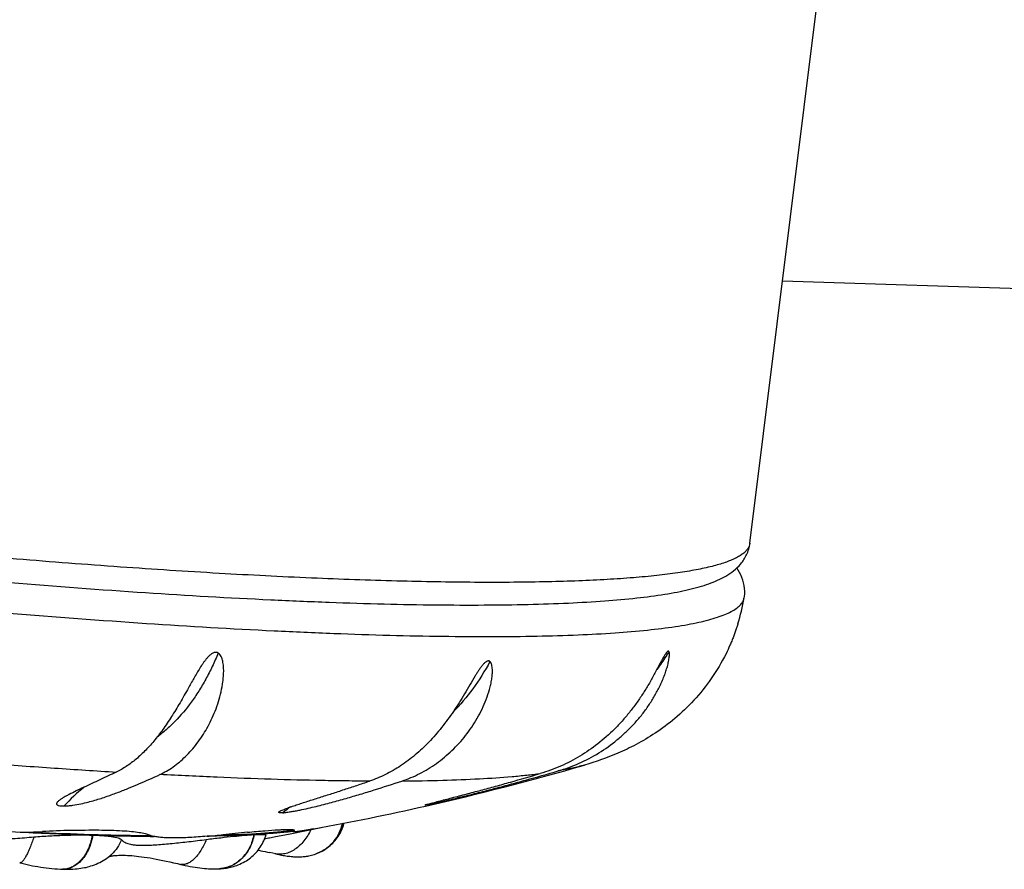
# Model space of a CAD drawing. Header units: millimetres. Extents: x -139 to 522, y -59 to 433.
# Tile 4 of 40: x -107 to -89, y 33 to 49. Entities that reach past the tile are written whole.
import ezdxf

# ---------------------------------------------------------------- set-up
doc = ezdxf.new("R2010")
doc.units = ezdxf.units.MM
doc.header["$LTSCALE"] = 23.1
doc.layers.get('0').update_dxf_attribs({"linetype": 'CONTINUOUS'})

msp = doc.modelspace()

# ---------------------------------------------------------------- linework, layer by layer
at = {"color": 7, "linetype": 'CONTINUOUS'}
for p, q in [((-93.817, 39.224), (-91.626, 56.864)), ((-94.041, 37.717), (-94.04, 37.719)), ((-106.623, 34.322), (-106.612, 34.322)), ((-102.393, 33.804), (-101.814, 33.922)), ((-102.354, 33.875), (-102.348, 33.845)), ((-102.348, 33.845), (-102.348, 33.844)), ((-105.023, 33.77), (-104.99, 33.77)), ((-103.651, 33.781), (-103.647, 33.781)), ((-102.663, 33.427), (-102.772, 33.452)), ((-101.891, 33.437), (-101.892, 33.437)), ((-107.441, 33.262), (-107.441, 33.262)), ((-105.744, 33.404), (-105.738, 33.409)), ((-101.903, 33.433), (-101.895, 33.436)), ((-101.892, 33.437), (-101.895, 33.436)), ((-106.649, 33.141), (-106.649, 33.141)), ((-106.642, 33.141), (-106.643, 33.141)), ((-104.441, 33.233), (-104.441, 33.234)), ((-103.72, 33.15), (-103.722, 33.149))]:
    msp.add_line(p, q, dxfattribs=at)
at = {"color": 9, "linetype": 'CONTINUOUS'}
for p, q in [((-102.332, 33.857), (-102.336, 33.879)), ((-103.714, 33.15), (-103.716, 33.15))]:
    msp.add_line(p, q, dxfattribs=at)
at = {"color": 7, "linetype": 'CONTINUOUS'}
for points in [[(-93.208, 44.124), (-73.129, 43.475), (-62.083, 43.117), (-38.457, 42.351)], [(-93.922, 38.206), (-93.918, 38.232), (-93.914, 38.28), (-93.913, 38.331), (-93.916, 38.383), (-93.923, 38.435), (-93.933, 38.488), (-93.948, 38.539), (-93.965, 38.588), (-93.985, 38.636), (-94.008, 38.681), (-94.033, 38.724), (-94.059, 38.765)], [(-101.883, 33.441), (-101.857, 33.452), (-101.829, 33.465), (-101.801, 33.479), (-101.774, 33.494), (-101.747, 33.51), (-101.721, 33.527), (-101.695, 33.545), (-101.67, 33.565), (-101.646, 33.585), (-101.622, 33.607), (-101.599, 33.629), (-101.577, 33.652), (-101.556, 33.676), (-101.535, 33.701), (-101.516, 33.727), (-101.498, 33.754), (-101.48, 33.781), (-101.464, 33.809), (-101.449, 33.838), (-101.435, 33.867), (-101.422, 33.896), (-101.411, 33.927), (-101.4, 33.957), (-101.391, 33.988), (-101.387, 34.003)], [(-103.714, 33.15), (-103.696, 33.151), (-103.667, 33.153), (-103.638, 33.156), (-103.611, 33.16), (-103.584, 33.164), (-103.557, 33.168), (-103.531, 33.174), (-103.505, 33.179), (-103.478, 33.186), (-103.45, 33.194), (-103.422, 33.203), (-103.392, 33.213), (-103.362, 33.224), (-103.331, 33.238), (-103.3, 33.252), (-103.269, 33.267), (-103.24, 33.284), (-103.212, 33.3), (-103.185, 33.318), (-103.159, 33.337), (-103.132, 33.357), (-103.107, 33.379), (-103.082, 33.401), (-103.058, 33.424), (-103.035, 33.448), (-103.013, 33.473), (-102.992, 33.499), (-102.971, 33.526), (-102.952, 33.554), (-102.934, 33.582), (-102.917, 33.611), (-102.902, 33.641), (-102.887, 33.671), (-102.874, 33.702), (-102.862, 33.733), (-102.851, 33.765), (-102.848, 33.776)], [(-102.993, 33.497), (-102.981, 33.495), (-102.944, 33.488), (-102.905, 33.48), (-102.863, 33.472), (-102.819, 33.462), (-102.772, 33.452)], [(-107.441, 33.262), (-107.403, 33.253), (-107.354, 33.241), (-107.304, 33.23), (-107.254, 33.219), (-107.203, 33.208), (-107.152, 33.199), (-107.101, 33.19), (-107.049, 33.181), (-106.997, 33.173), (-106.945, 33.166), (-106.892, 33.16), (-106.84, 33.154), (-106.788, 33.149), (-106.736, 33.146), (-106.683, 33.143), (-106.649, 33.141)], [(-106.642, 33.141), (-106.612, 33.14), (-106.569, 33.14), (-106.527, 33.141), (-106.486, 33.142), (-106.447, 33.144), (-106.408, 33.147), (-106.371, 33.15), (-106.336, 33.154), (-106.301, 33.159), (-106.267, 33.165), (-106.235, 33.171), (-106.204, 33.177), (-106.173, 33.185), (-106.142, 33.193), (-106.111, 33.202), (-106.08, 33.213), (-106.047, 33.224), (-106.014, 33.237), (-105.981, 33.252), (-105.947, 33.268), (-105.914, 33.285), (-105.882, 33.304), (-105.851, 33.323), (-105.821, 33.343), (-105.793, 33.364), (-105.767, 33.384), (-105.744, 33.404)], [(-105.776, 33.378), (-105.77, 33.379), (-105.761, 33.382), (-105.75, 33.384), (-105.737, 33.387)], [(-105.737, 33.387), (-105.723, 33.39), (-105.706, 33.392), (-105.687, 33.395), (-105.667, 33.397), (-105.644, 33.399), (-105.62, 33.401), (-105.593, 33.402), (-105.565, 33.403), (-105.534, 33.403), (-105.502, 33.403), (-105.467, 33.402), (-105.43, 33.401), (-105.391, 33.399), (-105.35, 33.396), (-105.307, 33.392), (-105.262, 33.388), (-105.216, 33.382), (-105.167, 33.376), (-105.116, 33.369), (-105.063, 33.361), (-105.009, 33.352), (-104.952, 33.342), (-104.893, 33.331), (-104.833, 33.32), (-104.77, 33.307), (-104.706, 33.293), (-104.639, 33.279), (-104.57, 33.263), (-104.499, 33.247), (-104.441, 33.233)], [(-102.663, 33.427), (-102.635, 33.421), (-102.608, 33.415), (-102.581, 33.41), (-102.554, 33.405), (-102.527, 33.4), (-102.502, 33.396), (-102.476, 33.392), (-102.451, 33.388), (-102.426, 33.385), (-102.402, 33.383), (-102.378, 33.38), (-102.354, 33.378), (-102.331, 33.376), (-102.308, 33.375), (-102.285, 33.374), (-102.262, 33.374), (-102.24, 33.374), (-102.218, 33.374), (-102.196, 33.375), (-102.175, 33.376), (-102.154, 33.377), (-102.132, 33.379), (-102.111, 33.382), (-102.089, 33.385), (-102.066, 33.388), (-102.044, 33.393), (-102.02, 33.398), (-101.995, 33.404), (-101.97, 33.411), (-101.943, 33.419), (-101.915, 33.428), (-101.903, 33.433)], [(-104.441, 33.233), (-104.403, 33.225), (-104.356, 33.214), (-104.308, 33.204), (-104.261, 33.195), (-104.215, 33.187), (-104.17, 33.179), (-104.125, 33.173), (-104.081, 33.167), (-104.038, 33.162), (-103.996, 33.157), (-103.956, 33.154), (-103.916, 33.151), (-103.878, 33.149), (-103.841, 33.148), (-103.806, 33.147), (-103.772, 33.148), (-103.739, 33.149), (-103.722, 33.149)]]:
    msp.add_lwpolyline(points, dxfattribs=at)
for centre, radius, start, end in [((-97.553, 38.806), 3.677, 342.8023, 350.6078), ((-110.982, 83.583), 50.5, 282.7088, 286.1893), ((-110.983, 83.589), 50.506, 280.2997, 282.7086), ((-102.791, 125.964), 92.246, 266.33638, 267.1661), ((-107.657, 45.218), 11.391, 271.5326, 273.2135), ((-103.887, 103.41), 69.665, 267.14959, 268.19247), ((-103.605, 111.055), 77.303, 267.32815, 267.46863), ((-105.908, 14.098), 19.778, 91.6792, 93.2188), ((-99.758, -2.555), 36.549, 95.388, 96.1088), ((-104.396, 85.73), 51.978, 268.1448, 269.4078), ((-105.018, 46.561), 12.848, 274.7901, 276.1223), ((-104.42, 58.888), 25.119, 271.6183, 271.7534), ((-102.17, 34.153), 0.768, 291.3344, 291.973)]:
    msp.add_arc(centre, radius, start, end, dxfattribs=at)
at = {"color": 9, "linetype": 'CONTINUOUS'}
for centre, radius, start, end in [((-103.747, 31.658), 3.912, 129.596, 137.0804), ((-96.914, 30.093), 5.163, 124.3128, 124.5565), ((-99.706, 30.64), 4.541, 126.1773, 128.4723), ((-102.173, 34.153), 0.769, 291.2219, 292.1564), ((-106.224, 33.954), 0.73, 311.6826, 312.5809), ((-106.638, 33.491), 0.35, 268.2421, 269.1497), ((-106.638, 33.495), 0.353, 269.1509, 270.7107), ((-103.753, 33.758), 0.609, 273.1016, 273.5187), ((-103.753, 33.759), 0.61, 273.6773, 275.4434)]:
    msp.add_arc(centre, radius, start, end, dxfattribs=at)
at = {"color": 7, "linetype": 'CONTINUOUS'}
for points, knots in [([(-126.712, 40.93), (-125.859, 40.78), (-124.11, 40.486), (-121.432, 40.075), (-118.667, 39.687), (-115.862, 39.329), (-113.063, 39.006), (-110.315, 38.724), (-107.665, 38.488), (-105.157, 38.302), (-103.173, 38.187), (-101.688, 38.124), (-100.661, 38.092), (-99.697, 38.074), (-98.801, 38.071), (-97.976, 38.081), (-97.225, 38.106), (-96.549, 38.145), (-95.95, 38.198), (-95.499, 38.257), (-95.178, 38.313), (-94.964, 38.359), (-94.767, 38.409), (-94.586, 38.466), (-94.419, 38.532), (-94.263, 38.611), (-94.115, 38.709), (-94.004, 38.815), (-93.926, 38.92), (-93.875, 39.012), (-93.836, 39.114), (-93.821, 39.187), (-93.817, 39.224)], [0, 0, 0, 0, 0.07759, 0.158982, 0.242844, 0.327802, 0.412459, 0.495424, 0.575339, 0.650899, 0.72088, 0.753426, 0.78417, 0.812993, 0.839791, 0.864469, 0.886953, 0.907186, 0.925144, 0.940847, 0.947881, 0.954401, 0.960447, 0.96608, 0.971394, 0.976538, 0.981729, 0.987252, 0.99023, 0.993368, 0.996644, 1, 1, 1, 1]), ([(-94.04, 37.719), (-94.041, 37.716), (-94.044, 37.706), (-94.051, 37.687), (-94.059, 37.659), (-94.074, 37.615), (-94.096, 37.554), (-94.124, 37.478), (-94.155, 37.4), (-94.2, 37.294), (-94.237, 37.216), (-94.262, 37.164)], [0, 0, 0, 0, 0.015419, 0.051858, 0.101956, 0.159934, 0.28837, 0.425258, 0.566321, 0.709689, 1, 1, 1, 1]), ([(-104.825, 34.909), (-104.739, 34.948), (-104.571, 35.048), (-104.339, 35.243), (-104.126, 35.486), (-103.972, 35.721), (-103.865, 35.928), (-103.792, 36.095), (-103.73, 36.27), (-103.681, 36.453), (-103.652, 36.609), (-103.639, 36.736), (-103.634, 36.833), (-103.637, 36.928), (-103.648, 37.007), (-103.664, 37.068), (-103.685, 37.123), (-103.712, 37.162), (-103.737, 37.177)], [0, 0, 0, 0, 0.103345, 0.213467, 0.331076, 0.455882, 0.520836, 0.587336, 0.655234, 0.724329, 0.794325, 0.829537, 0.864763, 0.899844, 0.9345, 0.95154, 0.968257, 1, 1, 1, 1]), ([(-103.737, 37.177), (-103.74, 37.179), (-103.746, 37.182), (-103.757, 37.186), (-103.768, 37.189), (-103.783, 37.19), (-103.803, 37.188), (-103.835, 37.178), (-103.873, 37.154), (-103.914, 37.118), (-103.951, 37.077), (-103.986, 37.033), (-104.019, 36.988), (-104.061, 36.926), (-104.11, 36.848), (-104.165, 36.752), (-104.219, 36.657), (-104.255, 36.594), (-104.272, 36.562)], [0, 0, 0, 0, 0.012739, 0.025563, 0.038566, 0.051813, 0.079239, 0.108051, 0.168847, 0.232143, 0.296505, 0.361281, 0.426152, 0.490952, 0.619979, 0.74795, 0.874667, 1, 1, 1, 1]), ([(-95.405, 37.141), (-95.413, 37.127), (-95.429, 37.1), (-95.462, 37.041), (-95.502, 36.965), (-95.55, 36.873), (-95.617, 36.748), (-95.704, 36.593), (-95.816, 36.411), (-95.936, 36.236), (-96.064, 36.067), (-96.199, 35.907), (-96.39, 35.706), (-96.648, 35.478), (-96.985, 35.245), (-97.345, 35.058), (-97.599, 34.966), (-97.727, 34.928)], [0, 0, 0, 0, 0.014278, 0.02927, 0.060364, 0.092176, 0.124296, 0.188824, 0.253312, 0.317541, 0.381416, 0.444895, 0.507958, 0.632798, 0.756187, 0.878503, 1, 1, 1, 1]), ([(-97.395, 34.977), (-97.262, 35.016), (-97.001, 35.111), (-96.632, 35.305), (-96.349, 35.506), (-96.14, 35.689), (-95.993, 35.836), (-95.856, 35.992), (-95.731, 36.157), (-95.618, 36.33), (-95.535, 36.48), (-95.476, 36.603), (-95.436, 36.695), (-95.4, 36.788), (-95.369, 36.881), (-95.348, 36.958), (-95.334, 37.019), (-95.326, 37.063), (-95.32, 37.105), (-95.317, 37.144), (-95.318, 37.176), (-95.322, 37.197), (-95.327, 37.204)], [0, 0, 0, 0, 0.128946, 0.258006, 0.387265, 0.451938, 0.516565, 0.5811, 0.645487, 0.709626, 0.77335, 0.804972, 0.836352, 0.867395, 0.897935, 0.927669, 0.942067, 0.955995, 0.969247, 0.98148, 0.992088, 1, 1, 1, 1]), ([(-94.262, 37.164), (-94.343, 37.003), (-94.523, 36.699), (-94.848, 36.294), (-95.203, 35.955), (-95.568, 35.683), (-95.926, 35.47), (-96.364, 35.262), (-96.691, 35.147), (-96.902, 35.086)], [0, 0, 0, 0, 0.155799, 0.306056, 0.448322, 0.580259, 0.700503, 0.809299, 1, 1, 1, 1]), ([(-95.327, 37.204), (-95.328, 37.205), (-95.329, 37.208), (-95.333, 37.211), (-95.339, 37.212), (-95.345, 37.211), (-95.352, 37.207), (-95.361, 37.2), (-95.371, 37.189), (-95.387, 37.169), (-95.397, 37.152), (-95.405, 37.141)], [0, 0, 0, 0, 0.040625, 0.076166, 0.144294, 0.184033, 0.229941, 0.342254, 0.480689, 0.639927, 1, 1, 1, 1]), ([(-100.31, 34.788), (-100.196, 34.825), (-99.972, 34.92), (-99.658, 35.112), (-99.369, 35.351), (-99.112, 35.634), (-98.931, 35.901), (-98.811, 36.131), (-98.734, 36.311), (-98.683, 36.466), (-98.651, 36.592), (-98.633, 36.686), (-98.622, 36.78), (-98.62, 36.856), (-98.625, 36.915), (-98.631, 36.95), (-98.639, 36.975), (-98.645, 36.99), (-98.651, 37), (-98.657, 37.01), (-98.663, 37.016), (-98.667, 37.019)], [0, 0, 0, 0, 0.120302, 0.242762, 0.367784, 0.495172, 0.624556, 0.68985, 0.755307, 0.820622, 0.853072, 0.885207, 0.916779, 0.94731, 0.961914, 0.975795, 0.982367, 0.988617, 0.991611, 0.994512, 1, 1, 1, 1]), ([(-98.667, 37.019), (-98.67, 37.021), (-98.674, 37.025), (-98.682, 37.028), (-98.691, 37.029), (-98.703, 37.03), (-98.719, 37.025), (-98.739, 37.015), (-98.758, 37), (-98.783, 36.976), (-98.813, 36.942), (-98.847, 36.897), (-98.879, 36.849), (-98.911, 36.8), (-98.931, 36.767), (-98.942, 36.75)], [0, 0, 0, 0, 0.020763, 0.041244, 0.062042, 0.083682, 0.130824, 0.184063, 0.242651, 0.305139, 0.43732, 0.574977, 0.715431, 0.857347, 1, 1, 1, 1]), ([(-98.942, 36.75), (-98.976, 36.694), (-99.042, 36.581), (-99.141, 36.413), (-99.242, 36.248), (-99.381, 36.036), (-99.563, 35.786), (-99.801, 35.513), (-100.055, 35.272), (-100.327, 35.068), (-100.612, 34.903), (-100.812, 34.82), (-100.914, 34.786)], [0, 0, 0, 0, 0.069073, 0.137762, 0.20573, 0.272823, 0.404033, 0.53101, 0.65369, 0.772381, 0.887672, 1, 1, 1, 1]), ([(-104.272, 36.562), (-104.325, 36.469), (-104.427, 36.286), (-104.584, 36.023), (-104.746, 35.78), (-104.912, 35.56), (-105.084, 35.365), (-105.263, 35.197), (-105.446, 35.06), (-105.575, 34.986), (-105.64, 34.955)], [0, 0, 0, 0, 0.149774, 0.293136, 0.42943, 0.558197, 0.679303, 0.792977, 0.899749, 1, 1, 1, 1]), ([(-105.64, 34.955), (-105.691, 34.931), (-105.792, 34.882), (-105.944, 34.811), (-106.095, 34.74), (-106.242, 34.672), (-106.383, 34.605), (-106.496, 34.549), (-106.58, 34.505), (-106.636, 34.473), (-106.685, 34.441), (-106.714, 34.419), (-106.726, 34.407)], [0, 0, 0, 0, 0.139277, 0.277279, 0.413561, 0.547196, 0.676605, 0.799127, 0.856465, 0.910037, 0.958513, 1, 1, 1, 1]), ([(-106.612, 34.322), (-106.599, 34.322), (-106.572, 34.324), (-106.517, 34.328), (-106.426, 34.339), (-106.304, 34.362), (-106.167, 34.394), (-106.003, 34.439), (-105.815, 34.499), (-105.603, 34.577), (-105.401, 34.657), (-105.142, 34.765), (-104.951, 34.851), (-104.825, 34.909)], [0, 0, 0, 0, 0.021342, 0.043146, 0.086305, 0.167039, 0.240678, 0.309132, 0.43576, 0.554128, 0.668021, 0.779575, 1, 1, 1, 1]), ([(-99.843, 34.345), (-99.823, 34.349), (-99.779, 34.358), (-99.682, 34.379), (-99.552, 34.408), (-99.392, 34.445), (-99.233, 34.484), (-99.074, 34.522), (-98.866, 34.575), (-98.608, 34.641), (-98.301, 34.722), (-97.897, 34.832), (-97.595, 34.918), (-97.395, 34.977)], [0, 0, 0, 0, 0.024124, 0.053391, 0.117164, 0.182453, 0.247547, 0.312099, 0.376087, 0.502653, 0.627885, 0.752312, 1, 1, 1, 1]), ([(-99.831, 34.355), (-99.8, 34.364), (-99.731, 34.382), (-99.622, 34.411), (-99.501, 34.442), (-99.329, 34.487), (-99.107, 34.545), (-98.835, 34.617), (-98.56, 34.691), (-98.19, 34.794), (-97.912, 34.873), (-97.727, 34.928)], [0, 0, 0, 0, 0.044205, 0.097532, 0.155469, 0.216127, 0.342098, 0.471459, 0.602563, 0.734606, 1, 1, 1, 1]), ([(-102.598, 34.216), (-102.595, 34.219), (-102.588, 34.223), (-102.57, 34.233), (-102.544, 34.245), (-102.508, 34.26), (-102.468, 34.276), (-102.424, 34.292), (-102.361, 34.314), (-102.278, 34.342), (-102.174, 34.376), (-102.067, 34.411), (-101.956, 34.446), (-101.805, 34.494), (-101.614, 34.555), (-101.382, 34.63), (-101.148, 34.707), (-100.992, 34.759), (-100.914, 34.786)], [0, 0, 0, 0, 0.006594, 0.014502, 0.033464, 0.055616, 0.080111, 0.106386, 0.134062, 0.192601, 0.254222, 0.317999, 0.383332, 0.449815, 0.58513, 0.72242, 0.860848, 1, 1, 1, 1]), ([(-102.531, 34.196), (-102.519, 34.196), (-102.494, 34.199), (-102.442, 34.206), (-102.376, 34.216), (-102.295, 34.23), (-102.189, 34.251), (-102.061, 34.279), (-101.911, 34.314), (-101.766, 34.351), (-101.58, 34.4), (-101.354, 34.463), (-101.087, 34.541), (-100.74, 34.647), (-100.481, 34.731), (-100.31, 34.788)], [0, 0, 0, 0, 0.01562, 0.032442, 0.067834, 0.103702, 0.139192, 0.208302, 0.275009, 0.339729, 0.402898, 0.525926, 0.646133, 0.764769, 1, 1, 1, 1]), ([(-106.726, 34.407), (-106.731, 34.403), (-106.739, 34.394), (-106.749, 34.38), (-106.753, 34.368), (-106.753, 34.359), (-106.749, 34.349), (-106.74, 34.341), (-106.727, 34.335), (-106.707, 34.328), (-106.671, 34.323), (-106.64, 34.322), (-106.623, 34.322)], [0, 0, 0, 0, 0.097087, 0.180794, 0.251741, 0.284718, 0.318693, 0.402415, 0.460059, 0.532503, 0.731671, 1, 1, 1, 1]), ([(-102.531, 34.196), (-102.539, 34.195), (-102.555, 34.194), (-102.575, 34.194), (-102.591, 34.195), (-102.6, 34.197), (-102.605, 34.199), (-102.607, 34.201), (-102.608, 34.204), (-102.607, 34.206), (-102.606, 34.209), (-102.603, 34.212), (-102.6, 34.215), (-102.598, 34.216)], [0, 0, 0, 0, 0.263813, 0.480282, 0.64054, 0.745613, 0.780757, 0.807744, 0.830728, 0.854458, 0.88228, 0.915656, 1, 1, 1, 1]), ([(-99.877, 34.341), (-99.876, 34.341), (-99.874, 34.342), (-99.871, 34.343), (-99.867, 34.344), (-99.859, 34.347), (-99.846, 34.351), (-99.836, 34.354), (-99.831, 34.355)], [0, 0, 0, 0, 0.044054, 0.116699, 0.21488, 0.335794, 0.635929, 1, 1, 1, 1]), ([(-99.843, 34.345), (-99.845, 34.344), (-99.851, 34.343), (-99.858, 34.342), (-99.865, 34.341), (-99.87, 34.34), (-99.874, 34.34), (-99.875, 34.34), (-99.877, 34.34), (-99.877, 34.34), (-99.877, 34.341)], [0, 0, 0, 0, 0.246637, 0.464859, 0.647674, 0.789347, 0.891567, 0.954551, 0.980515, 1, 1, 1, 1]), ([(-109.313, 33.866), (-109.265, 33.846), (-109.16, 33.806), (-108.983, 33.756), (-108.767, 33.715), (-108.505, 33.691), (-108.202, 33.686), (-107.87, 33.696), (-107.526, 33.717), (-107.294, 33.735), (-107.177, 33.745)], [0, 0, 0, 0, 0.072796, 0.155957, 0.255254, 0.377141, 0.520825, 0.676799, 0.837567, 1, 1, 1, 1]), ([(-107.019, 33.827), (-106.672, 33.812), (-106.007, 33.787), (-105.341, 33.773), (-105.023, 33.77)], [0, 0, 0, 0, 0.521717, 1, 1, 1, 1]), ([(-106.487, 33.868), (-106.397, 33.87), (-106.223, 33.874), (-105.973, 33.875), (-105.744, 33.871), (-105.54, 33.863), (-105.364, 33.85), (-105.22, 33.833), (-105.109, 33.812), (-105.047, 33.794), (-105.023, 33.782)], [0, 0, 0, 0, 0.183298, 0.354517, 0.510737, 0.64979, 0.769805, 0.868663, 0.945549, 1, 1, 1, 1]), ([(-103.647, 33.781), (-103.412, 33.788), (-103.074, 33.804), (-102.642, 33.837), (-102.446, 33.857), (-102.353, 33.868)], [0, 0, 0, 0, 0.543757, 0.783013, 1, 1, 1, 1]), ([(-103.19, 33.832), (-103.082, 33.842), (-102.888, 33.859), (-102.695, 33.873), (-102.609, 33.878)], [0, 0, 0, 0, 0.558513, 1, 1, 1, 1]), ([(-102.348, 33.844), (-102.403, 33.838), (-102.546, 33.824), (-102.786, 33.804), (-102.971, 33.793), (-103.067, 33.787)], [0, 0, 0, 0, 0.229595, 0.599099, 1, 1, 1, 1]), ([(-102.609, 33.878), (-102.601, 33.878), (-102.587, 33.879), (-102.565, 33.88), (-102.548, 33.881), (-102.536, 33.881), (-102.529, 33.882), (-102.526, 33.882), (-102.524, 33.882)], [0, 0, 0, 0, 0.265223, 0.520204, 0.763948, 0.883275, 0.942427, 1, 1, 1, 1]), ([(-102.524, 33.882), (-102.523, 33.882), (-102.52, 33.882), (-102.513, 33.882), (-102.503, 33.882), (-102.482, 33.883), (-102.455, 33.884), (-102.425, 33.884), (-102.398, 33.884), (-102.375, 33.883), (-102.357, 33.882), (-102.341, 33.88), (-102.333, 33.878), (-102.329, 33.877)], [0, 0, 0, 0, 0.02406, 0.048408, 0.096219, 0.189515, 0.36226, 0.516057, 0.650433, 0.766094, 0.863684, 0.939252, 1, 1, 1, 1]), ([(-102.354, 33.875), (-102.354, 33.876), (-102.352, 33.878), (-102.35, 33.88), (-102.348, 33.881)], [0, 0, 0, 0, 0.354697, 1, 1, 1, 1]), ([(-102.332, 33.857), (-102.337, 33.855), (-102.342, 33.852), (-102.347, 33.848), (-102.349, 33.846), (-102.348, 33.845)], [0, 0, 0, 0, 0.685805, 0.884141, 1, 1, 1, 1]), ([(-101.952, 33.895), (-101.982, 33.89), (-102.037, 33.879), (-102.114, 33.866), (-102.181, 33.855), (-102.236, 33.847), (-102.275, 33.842), (-102.301, 33.84), (-102.316, 33.839), (-102.328, 33.839), (-102.338, 33.84), (-102.344, 33.841), (-102.347, 33.843), (-102.348, 33.844), (-102.348, 33.844)], [0, 0, 0, 0, 0.22374, 0.41912, 0.587096, 0.728193, 0.83897, 0.882979, 0.920319, 0.950875, 0.974077, 0.990189, 0.996003, 1, 1, 1, 1]), ([(-102.317, 33.87), (-102.317, 33.868), (-102.32, 33.864), (-102.326, 33.861), (-102.33, 33.858), (-102.332, 33.857)], [0, 0, 0, 0, 0.330548, 0.613847, 1, 1, 1, 1]), ([(-102.329, 33.877), (-102.328, 33.877), (-102.326, 33.877), (-102.324, 33.876), (-102.322, 33.875)], [0, 0, 0, 0, 0.28577, 1, 1, 1, 1]), ([(-102.322, 33.875), (-102.322, 33.875), (-102.32, 33.874), (-102.318, 33.872), (-102.317, 33.87)], [0, 0, 0, 0, 0.328041, 1, 1, 1, 1]), ([(-107.177, 33.745), (-107.077, 33.753), (-106.88, 33.767), (-106.638, 33.777), (-106.454, 33.781), (-106.344, 33.782), (-106.26, 33.782), (-106.18, 33.781), (-106.122, 33.78), (-106.083, 33.779)], [0, 0, 0, 0, 0.275947, 0.539105, 0.66355, 0.782208, 0.839104, 0.894261, 1, 1, 1, 1]), ([(-106.085, 33.779), (-106.085, 33.78), (-106.083, 33.78), (-106.083, 33.779), (-106.081, 33.779), (-106.079, 33.779), (-106.079, 33.779)], [0, 0, 0, 0, 0.106257, 0.390734, 0.648244, 1, 1, 1, 1]), ([(-106.082, 33.779), (-106.047, 33.778), (-105.98, 33.775), (-105.883, 33.769), (-105.797, 33.761), (-105.721, 33.752), (-105.657, 33.74), (-105.606, 33.728), (-105.572, 33.715), (-105.552, 33.703), (-105.545, 33.696), (-105.542, 33.693)], [0, 0, 0, 0, 0.190584, 0.366246, 0.523643, 0.661723, 0.77921, 0.874909, 0.948076, 0.97651, 1, 1, 1, 1]), ([(-105.542, 33.693), (-105.53, 33.678), (-105.493, 33.647), (-105.433, 33.622), (-105.369, 33.606), (-105.303, 33.596), (-105.222, 33.59), (-105.123, 33.588), (-105.009, 33.591), (-104.831, 33.601), (-104.587, 33.623), (-104.279, 33.657), (-104.068, 33.683), (-103.96, 33.697)], [0, 0, 0, 0, 0.037089, 0.086758, 0.119692, 0.160331, 0.210503, 0.271396, 0.342913, 0.423514, 0.60358, 0.798081, 1, 1, 1, 1]), ([(-105.023, 33.782), (-105.017, 33.779), (-105.004, 33.774), (-104.982, 33.767), (-104.959, 33.761), (-104.942, 33.757), (-104.933, 33.755)], [0, 0, 0, 0, 0.211829, 0.44839, 0.711465, 1, 1, 1, 1]), ([(-103.945, 33.757), (-104, 33.752), (-104.107, 33.743), (-104.263, 33.733), (-104.408, 33.726), (-104.54, 33.724), (-104.659, 33.726), (-104.764, 33.73), (-104.854, 33.74), (-104.908, 33.75), (-104.933, 33.755)], [0, 0, 0, 0, 0.168114, 0.326238, 0.472524, 0.605791, 0.726018, 0.832858, 0.922789, 1, 1, 1, 1]), ([(-103.96, 33.697), (-103.87, 33.709), (-103.699, 33.73), (-103.46, 33.756), (-103.255, 33.775), (-103.13, 33.784), (-103.074, 33.787)], [0, 0, 0, 0, 0.306176, 0.578784, 0.811651, 1, 1, 1, 1]), ([(-103.074, 33.787), (-103.142, 33.784), (-103.28, 33.777), (-103.493, 33.768), (-103.716, 33.762), (-103.867, 33.759), (-103.945, 33.757)], [0, 0, 0, 0, 0.233055, 0.477644, 0.73381, 1, 1, 1, 1]), ([(-103.067, 33.787), (-103.068, 33.788), (-103.07, 33.788), (-103.073, 33.787), (-103.074, 33.787)], [0, 0, 0, 0, 0.340538, 1, 1, 1, 1]), ([(-103.07, 33.787), (-103.053, 33.788), (-103.021, 33.789), (-102.975, 33.791), (-102.937, 33.791), (-102.908, 33.791), (-102.89, 33.79), (-102.878, 33.789), (-102.868, 33.787), (-102.86, 33.786), (-102.854, 33.784), (-102.85, 33.782), (-102.847, 33.779), (-102.847, 33.777), (-102.848, 33.776)], [0, 0, 0, 0, 0.22432, 0.424371, 0.595502, 0.736406, 0.795319, 0.846387, 0.889602, 0.924973, 0.952619, 0.972972, 0.987439, 1, 1, 1, 1]), ([(-102.869, 33.714), (-102.839, 33.718), (-102.771, 33.73), (-102.612, 33.76), (-102.484, 33.786), (-102.393, 33.804)], [0, 0, 0, 0, 0.189746, 0.427735, 1, 1, 1, 1])]:
    msp.add_open_spline(points, degree=3, knots=knots, dxfattribs=at)
at = {"color": 9, "linetype": 'CONTINUOUS'}
for points, knots in [([(-127.017, 40.405), (-126.153, 40.253), (-124.38, 39.954), (-121.666, 39.537), (-118.862, 39.143), (-116.017, 38.778), (-113.175, 38.449), (-110.384, 38.162), (-107.69, 37.92), (-105.138, 37.728), (-103.117, 37.609), (-101.603, 37.542), (-100.554, 37.508), (-99.571, 37.488), (-98.656, 37.482), (-97.814, 37.49), (-97.047, 37.513), (-96.359, 37.549), (-95.754, 37.6), (-95.302, 37.655), (-94.983, 37.707), (-94.776, 37.748), (-94.592, 37.793), (-94.429, 37.84), (-94.289, 37.891), (-94.171, 37.945), (-94.075, 38.002), (-94.002, 38.062), (-93.951, 38.127), (-93.931, 38.174), (-93.927, 38.198)], [0, 0, 0, 0, 0.078724, 0.161325, 0.24646, 0.332744, 0.418771, 0.503141, 0.58448, 0.661467, 0.732856, 0.766087, 0.797496, 0.826958, 0.854357, 0.879586, 0.902551, 0.923168, 0.941366, 0.957094, 0.964022, 0.970323, 0.976, 0.981058, 0.985507, 0.989368, 0.992672, 0.995475, 0.997868, 1, 1, 1, 1]), ([(-93.817, 39.224), (-93.819, 39.207), (-93.828, 39.172), (-93.855, 39.122), (-93.894, 39.074), (-93.947, 39.028), (-94.012, 38.984), (-94.09, 38.942), (-94.18, 38.902), (-94.283, 38.864), (-94.399, 38.827), (-94.577, 38.779), (-94.832, 38.724), (-95.175, 38.668), (-95.567, 38.62), (-96.006, 38.579), (-96.492, 38.546), (-97.023, 38.521), (-97.819, 38.498), (-98.917, 38.49), (-100.353, 38.514), (-101.934, 38.569), (-103.647, 38.655), (-105.476, 38.772), (-107.403, 38.919), (-109.412, 39.094), (-111.483, 39.295), (-113.597, 39.522), (-115.018, 39.687), (-115.732, 39.774)], [0, 0, 0, 0, 0.00236, 0.004861, 0.007623, 0.010734, 0.014256, 0.018231, 0.022688, 0.027645, 0.033116, 0.039109, 0.052678, 0.068374, 0.086192, 0.106114, 0.128107, 0.152133, 0.178145, 0.235907, 0.3009, 0.372551, 0.450219, 0.533199, 0.620738, 0.712036, 0.806258, 0.90254, 1, 1, 1, 1]), ([(-103.737, 37.177), (-103.772, 37.093), (-103.845, 36.927), (-103.966, 36.689), (-104.097, 36.466), (-104.28, 36.195), (-104.485, 35.953), (-104.708, 35.743), (-104.823, 35.649), (-104.881, 35.604)], [0, 0, 0, 0, 0.139191, 0.275261, 0.406864, 0.533658, 0.773311, 0.887812, 1, 1, 1, 1]), ([(-95.327, 37.204), (-95.344, 37.175), (-95.416, 37.061), (-95.492, 36.95), (-95.552, 36.868)], [0, 0, 0, 0, 0.249347, 1, 1, 1, 1]), ([(-98.667, 37.019), (-98.762, 36.843), (-98.968, 36.507), (-99.224, 36.205), (-99.361, 36.069)], [0, 0, 0, 0, 0.508725, 1, 1, 1, 1]), ([(-110.497, 35.33), (-110.284, 35.31), (-109.861, 35.272), (-109.026, 35.2), (-108.005, 35.117), (-106.999, 35.043), (-106.215, 34.991), (-105.83, 34.967), (-105.64, 34.955)], [0, 0, 0, 0, 0.131581, 0.261513, 0.516069, 0.762622, 0.882566, 1, 1, 1, 1]), ([(-100.914, 34.786), (-100.985, 34.786), (-101.129, 34.787), (-101.424, 34.79), (-101.964, 34.798), (-102.767, 34.819), (-103.596, 34.85), (-104.289, 34.882), (-104.645, 34.899), (-104.825, 34.909)], [0, 0, 0, 0, 0.054748, 0.110689, 0.225788, 0.468448, 0.726864, 0.861629, 1, 1, 1, 1]), ([(-100.31, 34.788), (-100.056, 34.79), (-99.573, 34.798), (-98.888, 34.826), (-98.365, 34.861), (-97.987, 34.897), (-97.812, 34.917), (-97.727, 34.928)], [0, 0, 0, 0, 0.294414, 0.559834, 0.795314, 0.901569, 1, 1, 1, 1]), ([(-96.902, 35.086), (-96.977, 35.064), (-97.095, 35.035), (-97.26, 35.001), (-97.349, 34.985), (-97.395, 34.977)], [0, 0, 0, 0, 0.463251, 0.721929, 1, 1, 1, 1]), ([(-101.415, 33.998), (-101.428, 33.936), (-101.47, 33.815), (-101.575, 33.655), (-101.714, 33.525), (-101.825, 33.464), (-101.883, 33.44)], [0, 0, 0, 0, 0.251542, 0.501889, 0.751235, 1, 1, 1, 1]), ([(-101.883, 33.441), (-101.825, 33.464), (-101.714, 33.526), (-101.576, 33.656), (-101.472, 33.815), (-101.43, 33.936), (-101.417, 33.997)], [0, 0, 0, 0, 0.248954, 0.498202, 0.748463, 1, 1, 1, 1]), ([(-102.008, 33.883), (-102.026, 33.844), (-102.064, 33.77), (-102.134, 33.669), (-102.214, 33.582), (-102.302, 33.512), (-102.395, 33.46), (-102.492, 33.428), (-102.589, 33.417), (-102.653, 33.425), (-102.683, 33.432)], [0, 0, 0, 0, 0.144721, 0.284796, 0.41907, 0.546728, 0.667618, 0.782425, 0.892485, 1, 1, 1, 1]), ([(-107.177, 33.745), (-107.189, 33.709), (-107.212, 33.64), (-107.249, 33.544), (-107.286, 33.459), (-107.316, 33.397), (-107.34, 33.354), (-107.357, 33.328), (-107.373, 33.306), (-107.388, 33.288), (-107.403, 33.275), (-107.416, 33.266), (-107.429, 33.261), (-107.438, 33.261), (-107.441, 33.262)], [0, 0, 0, 0, 0.198838, 0.382351, 0.546628, 0.688312, 0.749708, 0.804459, 0.852472, 0.893729, 0.928357, 0.956753, 0.979932, 1, 1, 1, 1]), ([(-106.079, 33.779), (-106.093, 33.691), (-106.129, 33.563), (-106.208, 33.412), (-106.279, 33.316), (-106.36, 33.238), (-106.449, 33.181), (-106.544, 33.147), (-106.61, 33.14), (-106.642, 33.141)], [0, 0, 0, 0, 0.289298, 0.425633, 0.554424, 0.675217, 0.788517, 0.895909, 1, 1, 1, 1]), ([(-106.086, 33.779), (-106.09, 33.757), (-106.1, 33.714), (-106.116, 33.649), (-106.136, 33.587), (-106.167, 33.509), (-106.214, 33.418), (-106.282, 33.323), (-106.361, 33.245), (-106.448, 33.187), (-106.539, 33.151), (-106.603, 33.142), (-106.634, 33.141)], [0, 0, 0, 0, 0.074173, 0.147311, 0.219325, 0.289962, 0.426291, 0.555291, 0.676647, 0.790732, 0.89825, 1, 1, 1, 1]), ([(-105.542, 33.693), (-105.562, 33.641), (-105.614, 33.54), (-105.688, 33.454), (-105.73, 33.417)], [0, 0, 0, 0, 0.501319, 1, 1, 1, 1]), ([(-103.96, 33.697), (-103.989, 33.625), (-104.038, 33.523), (-104.12, 33.405), (-104.183, 33.334), (-104.248, 33.28), (-104.313, 33.244), (-104.378, 33.226), (-104.421, 33.229), (-104.441, 33.233)], [0, 0, 0, 0, 0.324948, 0.470898, 0.603089, 0.72049, 0.823768, 0.915322, 1, 1, 1, 1]), ([(-103.068, 33.788), (-103.082, 33.703), (-103.135, 33.54), (-103.259, 33.367), (-103.384, 33.262), (-103.487, 33.203), (-103.598, 33.164), (-103.676, 33.152), (-103.714, 33.15)], [0, 0, 0, 0, 0.263304, 0.517286, 0.640703, 0.761752, 0.881109, 1, 1, 1, 1]), ([(-103.074, 33.787), (-103.088, 33.705), (-103.138, 33.545), (-103.257, 33.375), (-103.377, 33.271), (-103.477, 33.21), (-103.584, 33.169), (-103.658, 33.155), (-103.696, 33.151)], [0, 0, 0, 0, 0.263384, 0.517523, 0.64113, 0.762454, 0.881977, 1, 1, 1, 1])]:
    msp.add_open_spline(points, degree=3, knots=knots, dxfattribs=at)

doc.saveas('drawing.dxf')
